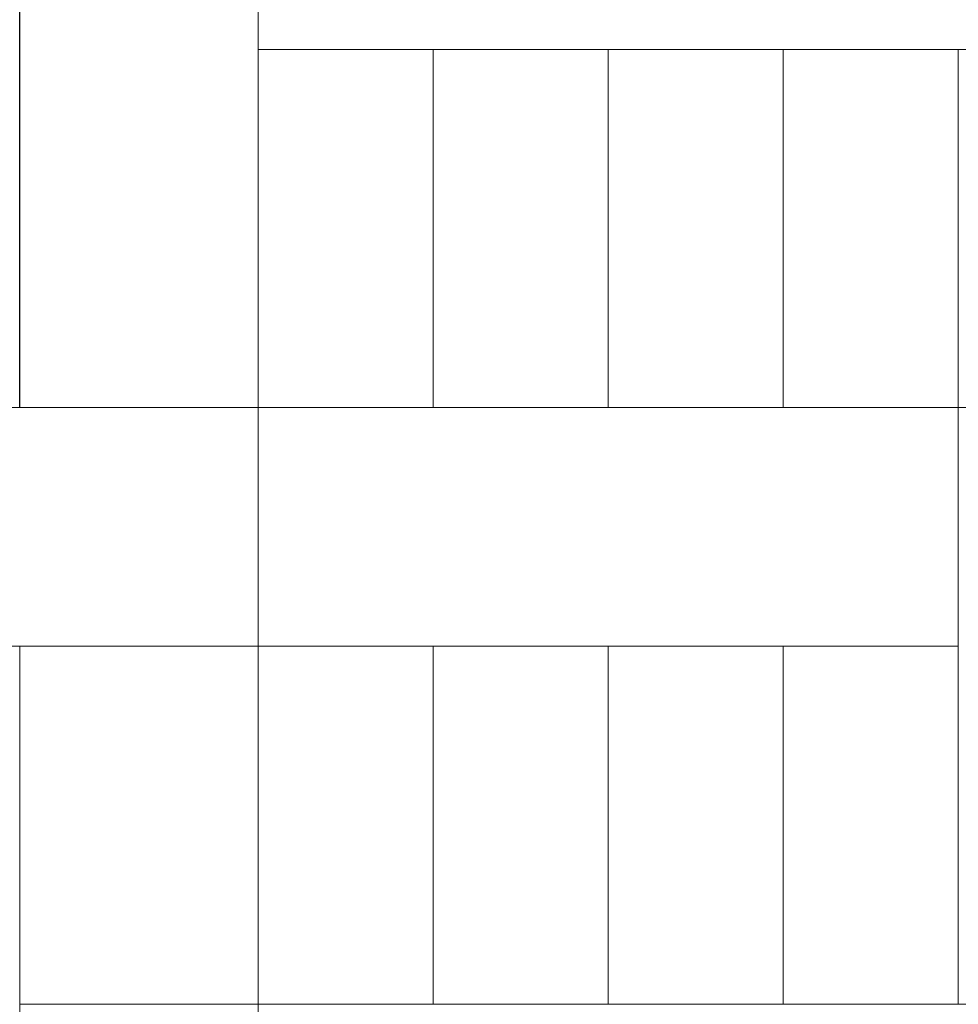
# Model space of a CAD drawing. Header units: millimetres. Extents: x 119219 to 750800, y -8933 to 168688.
# Tile 64 of 115: x 515677 to 520396, y 9060 to 14010. Entities that reach past the tile are written whole.
import ezdxf

# ---------------------------------------------------------------- set-up
doc = ezdxf.new("R2010")
doc.units = ezdxf.units.MM
doc.header["$MEASUREMENT"] = 0
doc.header["$XCLIPFRAME"] = 0
doc.layers.add('0_Ном._пера__1', color=7, linetype='Continuous', lineweight=0)
picture_1 = doc.add_image_def('image6.png', size_in_pixel=(725, 814))
picture_2 = doc.add_image_def('image3.png', size_in_pixel=(734, 827))

msp = doc.modelspace()

# ---------------------------------------------------------------- linework, layer by layer
at = {"layer": '0_Ном._пера__1', "color": 7, "linetype": 'Continuous', "lineweight": 0}
for points in [[(515676.697, 15060), (516876.657, 15060), (516876.657, 12060), (515676.697, 12060)], [(516876.256, 15060), (521596.022, 15060), (521596.022, 13860), (516876.256, 13860)], [(520396.277, 13860), (521596.238, 13860), (521596.238, 12060), (520396.277, 12060)], [(510715.929, 12060), (516876.551, 12060), (516876.551, 10860), (510715.929, 10860)], [(516876.551, 12060), (520396.277, 12060), (520396.277, 10860), (516876.551, 10860)], [(520396.277, 12060), (521596.238, 12060), (521596.238, 9060), (520396.277, 9060)], [(515676.697, 10860), (516876.657, 10860), (516876.657, 9060), (515676.697, 9060)], [(515676.697, 9060), (516876.657, 9060), (516876.657, 6060), (515676.697, 6060)]]:
    msp.add_lwpolyline(points, close=True, dxfattribs=at)
for points in [[(516876.256, 13860), (516876.256, 12060)], [(517756.262, 13860), (517756.262, 12060)], [(518636.267, 13860), (518636.267, 12060)], [(519516.272, 13860), (519516.272, 12060)], [(517756.262, 10860), (517756.262, 9060)], [(518636.267, 10860), (518636.267, 9060)], [(519516.272, 10860), (519516.272, 9060)]]:
    msp.add_lwpolyline(points, dxfattribs=at)
at = {"layer": '0_Ном._пера__1', "color": 7, "linetype": 'Continuous', "lineweight": 0, "flags": 128}
for points in [[(520396.277, 13860), (516876.657, 13860), (516876.657, 12060), (520396.277, 12060)], [(520396.277, 10860), (516876.657, 10860), (516876.657, 9060), (520396.277, 9060)]]:
    msp.add_lwpolyline(points, close=True, dxfattribs=at)

# ---------------------------------------------------------------- pictures from other files: only their frames are drawn
at = {"linetype": 'Continuous', "lineweight": 0}
image = msp.add_image(picture_1, insert=(516876.256, 15060), size_in_units=(1199.96, 3000), rotation=180, dxfattribs=at)
image.set_boundary_path([(-0.5, -0.5), (724.5, 813.5)])
image = msp.add_image(picture_2, insert=(521596.238, 15060), size_in_units=(4719.581, 1200), rotation=180, dxfattribs=at)
image.set_boundary_path([(-0.5, -0.5), (733.5, 826.5)])
image = msp.add_image(picture_1, insert=(521596.238, 13860), size_in_units=(1199.96, 1800), rotation=180, dxfattribs=at)
image.set_boundary_path([(-0.5, -0.5), (724.5, 813.5)])
image = msp.add_image(picture_2, insert=(516876.657, 12060), size_in_units=(6160.728, 1200), rotation=180, dxfattribs=at)
image.set_boundary_path([(-0.5, -0.5), (733.5, 826.5)])
image = msp.add_image(picture_2, insert=(520396.277, 12060), size_in_units=(3519.62, 1200), rotation=180, dxfattribs=at)
image.set_boundary_path([(-0.5, -0.5), (733.5, 826.5)])
image = msp.add_image(picture_1, insert=(521596.238, 12060), size_in_units=(1199.96, 3000), rotation=180, dxfattribs=at)
image.set_boundary_path([(-0.5, -0.5), (724.5, 813.5)])
image = msp.add_image(picture_1, insert=(516876.657, 10860), size_in_units=(1199.96, 1800), rotation=180, dxfattribs=at)
image.set_boundary_path([(-0.5, -0.5), (724.5, 813.5)])
image = msp.add_image(picture_1, insert=(516876.657, 9060), size_in_units=(1199.96, 3000), rotation=180, dxfattribs=at)
image.set_boundary_path([(-0.5, -0.5), (724.5, 813.5)])

doc.saveas('drawing.dxf')
